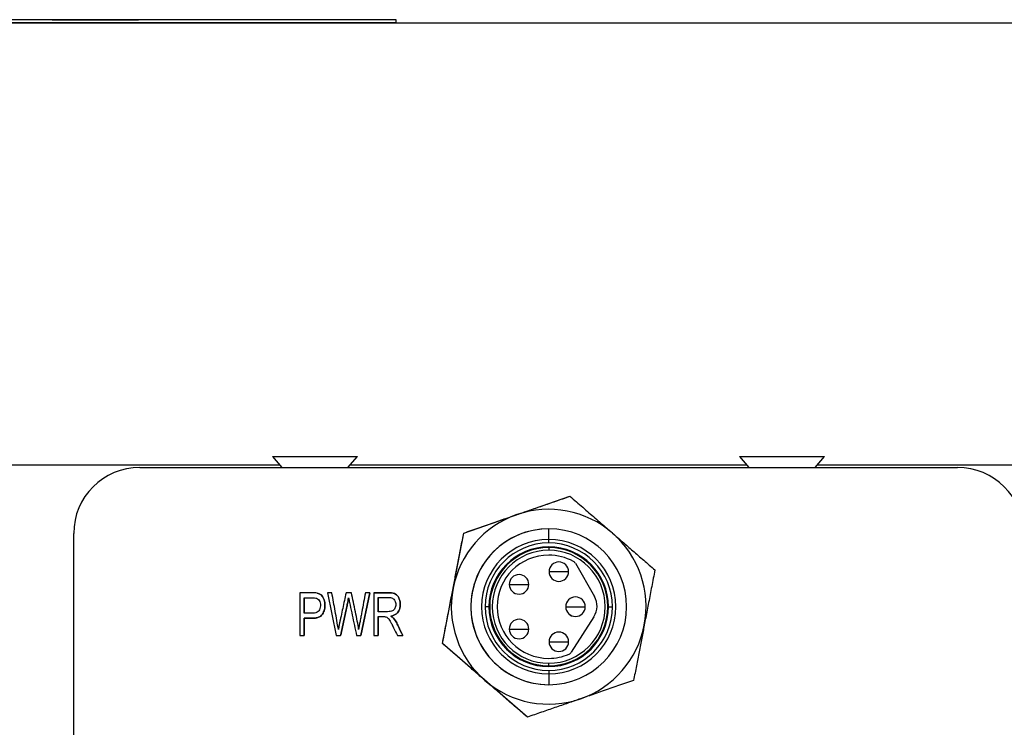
# Model space of a CAD drawing. Header units: inches. Extents: x 6.5 to 32.7, y 2.2 to 20.5.
# Tile 6 of 14: x 14.8 to 16.8, y 17.8 to 19.3. Entities that reach past the tile are written whole.
import ezdxf

# ---------------------------------------------------------------- set-up
doc = ezdxf.new("R2010")
doc.units = ezdxf.units.IN
doc.header["$MEASUREMENT"] = 0

msp = doc.modelspace()

# ---------------------------------------------------------------- linework, layer by layer
at = {"color": 7, "linetype": 'Continuous', "lineweight": 25}
for p, q in [((14.8841, 19.2767), (14.8841, 19.2763)), ((14.8841, 19.2767), (14.9714, 19.2767)), ((14.9714, 19.2767), (14.9714, 19.2763)), ((14.9714, 19.2767), (15.0587, 19.2767)), ((15.0587, 19.2767), (15.0587, 19.2763)), ((16.8538, 19.27), (12.1294, 19.27)), ((15.58, 19.2763), (13.43, 19.2763)), ((13.43, 19.2713), (15.58, 19.2713)), ((15.58, 19.2713), (15.58, 19.2763)), ((15.3296, 18.3944), (15.3486, 18.372)), ((15.3296, 18.3944), (15.4156, 18.3944)), ((15.4156, 18.3944), (15.5016, 18.3944)), ((15.4826, 18.372), (15.5016, 18.3944)), ((16.2745, 18.3944), (16.2935, 18.372)), ((16.2745, 18.3944), (16.3605, 18.3944)), ((16.3605, 18.3944), (16.4465, 18.3944)), ((16.4275, 18.372), (16.4465, 18.3944)), ((15.3448, 18.3765), (12.1294, 18.3765)), ((15.0617, 18.372), (16.7153, 18.372)), ((15.0617, 18.372), (15.0617, 18.372)), ((16.2897, 18.3765), (15.4864, 18.3765)), ((16.8538, 18.3765), (16.4312, 18.3765)), ((15.7167, 18.2394), (15.9315, 18.3137)), ((15.9315, 18.3137), (15.9315, 18.3137)), ((15.8886, 18.248), (15.8885, 18.248)), ((14.9278, 17.0217), (14.9278, 18.2382)), ((14.9279, 18.2382), (14.9278, 18.2382)), ((14.9279, 17.0217), (14.9279, 18.2382)), ((15.6737, 18.0162), (15.7167, 18.2394)), ((15.7167, 18.2394), (15.7167, 18.2394)), ((15.8886, 18.2264), (15.8886, 18.2264)), ((15.8886, 18.2193), (15.8886, 18.2264)), ((15.8886, 18.21), (15.8886, 18.2047)), ((15.8886, 18.2047), (15.8886, 18.2047)), ((15.8886, 18.1949), (15.8886, 18.1949)), ((15.8895, 18.1614), (15.9288, 18.1614)), ((15.9091, 18.181), (15.9091, 18.181)), ((15.9425, 18.1783), (15.981, 18.1112)), ((15.8286, 18.1554), (15.8285, 18.1554)), ((15.9091, 18.1417), (15.9091, 18.1417)), ((15.8089, 18.1357), (15.8483, 18.1357)), ((15.3851, 18.1187), (15.3851, 18.0321)), ((15.3939, 18.1085), (15.3939, 18.0775)), ((15.3939, 18.0775), (15.3939, 18.1085)), ((15.4501, 18.1187), (15.4411, 18.1187)), ((15.4411, 18.1187), (15.4588, 18.0321)), ((15.4894, 18.1187), (15.4787, 18.1187)), ((15.4838, 18.1082), (15.4838, 18.1082)), ((15.5084, 18.0321), (15.5267, 18.1187)), ((15.5267, 18.1187), (15.5084, 18.0321)), ((15.5267, 18.1187), (15.5178, 18.1187)), ((15.5351, 18.1187), (15.5351, 18.0321)), ((15.5439, 18.1091), (15.5439, 18.0805)), ((15.5439, 18.0805), (15.5439, 18.1091)), ((15.8286, 18.116), (15.8285, 18.116)), ((15.9427, 18.1102), (15.9426, 18.1102)), ((15.7528, 18.0905), (15.7528, 18.0905)), ((15.7677, 18.0905), (15.7599, 18.0905)), ((15.923, 18.0905), (15.9623, 18.0905)), ((16.0027, 18.0905), (16.0028, 18.0905)), ((16.0096, 18.0905), (16.0174, 18.0905)), ((15.3939, 18.0775), (15.3939, 18.0775)), ((15.4111, 18.0775), (15.3939, 18.0775)), ((15.3939, 18.0321), (15.3939, 18.0673)), ((15.3939, 18.0673), (15.3939, 18.0673)), ((15.3939, 18.0673), (15.3939, 18.0321)), ((15.5628, 18.0805), (15.5439, 18.0805)), ((15.5439, 18.0321), (15.5439, 18.0705)), ((15.5439, 18.0705), (15.5439, 18.0321)), ((15.5695, 18.0715), (15.5695, 18.0715)), ((15.5748, 18.0672), (15.5748, 18.0672)), ((15.8286, 18.0651), (15.8285, 18.0651)), ((15.9801, 18.0704), (15.9341, 17.9984)), ((15.9427, 18.0709), (15.9426, 18.0709)), ((15.4631, 18.0442), (15.4631, 18.0442)), ((15.5041, 18.0442), (15.5041, 18.0442)), ((15.8089, 18.0454), (15.8483, 18.0454)), ((15.3851, 18.0321), (15.3939, 18.0321)), ((15.4588, 18.0321), (15.4677, 18.0321)), ((15.5, 18.0321), (15.5084, 18.0321)), ((15.5351, 18.0321), (15.5439, 18.0321)), ((15.5827, 18.0321), (15.5937, 18.0321)), ((15.8286, 18.0257), (15.8285, 18.0257)), ((15.9091, 18.0394), (15.9091, 18.0394)), ((15.6737, 18.0162), (15.6737, 18.0162)), ((15.8454, 17.8674), (15.6737, 18.0162)), ((15.8895, 18.0197), (15.9288, 18.0197)), ((15.8886, 17.9862), (15.8886, 17.9862)), ((15.9091, 18.0001), (15.9091, 18.0001)), ((15.8886, 17.9764), (15.8886, 17.9764)), ((15.8886, 17.9711), (15.8886, 17.9764)), ((15.8886, 17.9618), (15.8886, 17.9547)), ((15.8886, 17.9547), (15.8886, 17.9547)), ((15.8885, 17.9331), (15.8886, 17.9331)), ((15.8454, 17.8674), (15.8455, 17.8674))]:
    msp.add_line(p, q, dxfattribs=at)
at = {"color": 8, "linetype": 'Continuous', "lineweight": 25}
for p, q in [((15.8886, 18.2264), (15.8886, 18.248)), ((15.731, 18.0905), (15.7311, 18.0905)), ((15.8886, 17.9547), (15.8886, 17.9331))]:
    msp.add_line(p, q, dxfattribs=at)
at = {"color": 7, "linetype": 'Continuous', "lineweight": 25}
for centre, radius, start, end in [((15.0617, 18.2382), 0.1339, 90, 180), ((15.0617, 18.2382), 0.1339, 90, 180), ((16.7153, 18.2382), 0.1339, 360, 90), ((15.8885, 18.0905), 0.1969, 49.0837, 109.0837), ((15.8885, 18.0905), 0.1969, 109.0837, 169.0837), ((15.8886, 18.0905), 0.1575, 90, 180), ((15.8885, 18.0905), 0.1575, 90, 169.0837), ((15.8886, 18.0905), 0.1575, 360, 90), ((15.8886, 18.0905), 0.1358, 90, 180), ((15.8886, 18.0905), 0.1358, 90, 180), ((15.8886, 18.0905), 0.1358, 360, 90), ((15.8885, 18.0905), 0.1969, 349.0837, 49.0837), ((15.8886, 18.0905), 0.1288, 90, 180), ((15.8886, 18.0905), 0.1209, 360, 180), ((15.8886, 18.0905), 0.1194, 90, 270), ((15.8886, 18.0905), 0.1142, 90, 180), ((15.8886, 18.0905), 0.1288, 360, 90), ((15.8886, 18.0905), 0.1194, 270, 90), ((15.8886, 18.0905), 0.1142, 360, 90), ((15.8886, 18.0905), 0.1142, 360, 90), ((15.8886, 18.0905), 0.1043, 90, 270), ((15.8886, 18.0905), 0.1043, 90, 270), ((15.8886, 18.0905), 0.1043, 61.3114, 90), ((15.9339, 18.1734), 0.00984, 29.8778, 61.3114), ((15.9091, 18.1614), 0.0197, 90, 270), ((15.9091, 18.1614), 0.0197, 90, 180), ((15.9091, 18.1614), 0.0197, 180, 270), ((15.9091, 18.1614), 0.0197, 360, 90), ((15.9091, 18.1614), 0.0197, 270, 0), ((15.8286, 18.1357), 0.0197, 90, 180), ((15.8285, 18.1357), 0.0197, 90, 270), ((15.8286, 18.1357), 0.0197, 360, 90), ((15.8885, 18.0905), 0.1969, 169.0837, 229.0837), ((15.8286, 18.1357), 0.0197, 180, 270), ((15.8286, 18.1357), 0.0197, 270, 0), ((15.8885, 18.0905), 0.1575, 169.0837, 270), ((15.9426, 18.0905), 0.0197, 90, 270), ((15.9427, 18.0905), 0.0197, 90, 180), ((15.9427, 18.0905), 0.0197, 360, 90), ((15.9469, 18.0916), 0.0394, 327.4538, 29.8778), ((15.8886, 18.0905), 0.1575, 180, 270), ((15.8886, 18.0905), 0.1358, 180, 270), ((15.8886, 18.0905), 0.1358, 180, 270), ((15.8886, 18.0905), 0.1288, 180, 270), ((15.8886, 18.0905), 0.1209, 180, 0), ((15.8886, 18.0905), 0.1142, 180, 270), ((15.8886, 18.0905), 0.1288, 270, 0), ((15.8886, 18.0905), 0.1142, 270, 0), ((15.8886, 18.0905), 0.1358, 270, 0), ((15.8886, 18.0905), 0.1142, 270, 0), ((15.8886, 18.0905), 0.1575, 270, 0), ((15.9427, 18.0905), 0.0197, 180, 270), ((15.9427, 18.0905), 0.0197, 270, 0), ((15.8286, 18.0454), 0.0197, 90, 180), ((15.8285, 18.0454), 0.0197, 90, 270), ((15.8286, 18.0454), 0.0197, 360, 90), ((15.8286, 18.0454), 0.0197, 180, 270), ((15.8286, 18.0454), 0.0197, 270, 0), ((15.8885, 18.0905), 0.1969, 289.0837, 349.0837), ((15.9091, 18.0197), 0.0197, 90, 270), ((15.9091, 18.0197), 0.0197, 90, 180), ((15.9091, 18.0197), 0.0197, 360, 90), ((15.9091, 18.0197), 0.0197, 180, 270), ((15.9091, 18.0197), 0.0197, 270, 0), ((15.8886, 18.0905), 0.1043, 270, 293.2047), ((15.9258, 18.0037), 0.00984, 293.2047, 327.4538), ((15.8885, 18.0905), 0.1969, 229.0837, 289.0837)]:
    msp.add_arc(centre, radius, start, end, dxfattribs=at)
for points, knots in [([(15.8241, 18.2766), (15.8283, 18.278), (15.8368, 18.281), (15.8496, 18.2854), (15.8627, 18.2899), (15.876, 18.2945), (15.8896, 18.2992), (15.9033, 18.304), (15.9174, 18.3088), (15.9268, 18.3121), (15.9315, 18.3137)], [0, 0, 0, 0, 0.1164499, 0.235207, 0.3563443, 0.4799303, 0.6060297, 0.7347035, 0.866009, 1, 1, 1, 1]), ([(15.9315, 18.3137), (15.9359, 18.31), (15.9445, 18.3025), (15.9572, 18.2915), (15.9698, 18.2806), (15.982, 18.27), (15.9941, 18.2596), (16.0058, 18.2494), (16.0136, 18.2426), (16.0174, 18.2393)], [0, 0, 0, 0, 0.152912, 0.302327, 0.448325, 0.590995, 0.730429, 0.866728, 1, 1, 1, 1]), ([(15.7167, 18.2394), (15.7222, 18.2413), (15.7329, 18.245), (15.7489, 18.2505), (15.7645, 18.256), (15.7799, 18.2613), (15.7949, 18.2665), (15.8096, 18.2716), (15.8193, 18.2749), (15.8241, 18.2766)], [0, 0, 0, 0, 0.1529124, 0.3023269, 0.4483251, 0.5909945, 0.7304287, 0.8667281, 1, 1, 1, 1]), ([(15.6952, 18.1278), (15.6961, 18.1322), (15.6978, 18.141), (15.7003, 18.1543), (15.7029, 18.1679), (15.7056, 18.1817), (15.7083, 18.1958), (15.7111, 18.2101), (15.7139, 18.2247), (15.7158, 18.2345), (15.7167, 18.2394)], [0, 0, 0, 0, 0.11645, 0.235207, 0.356344, 0.47993, 0.60603, 0.734704, 0.866009, 1, 1, 1, 1]), ([(16.0174, 18.2393), (16.0208, 18.2364), (16.0276, 18.2305), (16.0378, 18.2216), (16.0483, 18.2126), (16.0589, 18.2034), (16.0697, 18.194), (16.0808, 18.1844), (16.092, 18.1747), (16.0995, 18.1682), (16.1033, 18.1649)], [0, 0, 0, 0, 0.11645, 0.235207, 0.356344, 0.47993, 0.60603, 0.734704, 0.866009, 1, 1, 1, 1]), ([(16.1033, 18.1649), (16.1022, 18.1592), (16.1001, 18.1481), (16.0969, 18.1315), (16.0937, 18.1152), (16.0907, 18.0993), (16.0876, 18.0836), (16.0847, 18.0683), (16.0828, 18.0583), (16.0818, 18.0533)], [0, 0, 0, 0, 0.1529124, 0.3023269, 0.4483251, 0.5909945, 0.7304287, 0.8667281, 1, 1, 1, 1]), ([(15.6737, 18.0162), (15.6748, 18.0219), (15.6769, 18.033), (15.6801, 18.0496), (15.6833, 18.0659), (15.6863, 18.0818), (15.6894, 18.0975), (15.6923, 18.1128), (15.6943, 18.1228), (15.6952, 18.1278)], [0, 0, 0, 0, 0.152912, 0.302327, 0.448325, 0.590995, 0.730429, 0.866728, 1, 1, 1, 1]), ([(15.4203, 18.1178), (15.4186, 18.1182), (15.4164, 18.1185), (15.4109, 18.1187), (15.4075, 18.1187), (15.3979, 18.1187), (15.3915, 18.1187), (15.3851, 18.1187)], [0, 0, 0, 0, 0.25, 0.25, 0.5, 0.5, 1, 1, 1, 1]), ([(15.3939, 18.0673), (15.399, 18.0673), (15.4042, 18.0673), (15.4119, 18.0673), (15.4144, 18.0673), (15.4189, 18.0679), (15.4209, 18.0684), (15.4263, 18.0705), (15.429, 18.0726), (15.4328, 18.0783), (15.4348, 18.083), (15.4356, 18.0885), (15.4359, 18.0923), (15.4359, 18.0944), (15.4355, 18.1002), (15.4347, 18.1038), (15.4306, 18.1132), (15.4264, 18.1165), (15.4203, 18.1178)], [0, 0, 0, 0, 0.125, 0.125, 0.1875, 0.1875, 0.25, 0.25, 0.375, 0.375, 0.5, 0.5625, 0.5625, 0.625, 0.625, 0.75, 0.75, 1, 1, 1, 1]), ([(15.4203, 18.1178), (15.4264, 18.1165), (15.4306, 18.1132), (15.4346, 18.1038), (15.4355, 18.1002), (15.4359, 18.0944), (15.4359, 18.0923), (15.4356, 18.0885), (15.4348, 18.083), (15.4328, 18.0783), (15.429, 18.0726), (15.4263, 18.0705), (15.4209, 18.0684), (15.4189, 18.0679), (15.4144, 18.0673), (15.4119, 18.0673), (15.4042, 18.0673), (15.399, 18.0673), (15.3939, 18.0673)], [0, 0, 0, 0, 0.25, 0.25, 0.375, 0.375, 0.4375, 0.4375, 0.5, 0.625, 0.625, 0.75, 0.75, 0.8125, 0.8125, 0.875, 0.875, 1, 1, 1, 1]), ([(15.3939, 18.1085), (15.3987, 18.1085), (15.4036, 18.1085), (15.4108, 18.1085), (15.4133, 18.1085), (15.4169, 18.1082), (15.4182, 18.108), (15.4191, 18.1077)], [0, 0, 0, 0, 0.5, 0.5, 0.75, 0.75, 1, 1, 1, 1]), ([(15.4191, 18.1077), (15.4205, 18.1072), (15.4217, 18.1064), (15.4238, 18.1042), (15.4247, 18.1027), (15.4261, 18.0994), (15.4265, 18.0976), (15.4269, 18.0935), (15.4268, 18.0913), (15.426, 18.0856), (15.4246, 18.0826), (15.4197, 18.0785), (15.416, 18.0775), (15.4111, 18.0775)], [0, 0, 0, 0, 0.125, 0.125, 0.25, 0.25, 0.375, 0.375, 0.5, 0.5, 0.75, 0.75, 1, 1, 1, 1]), ([(15.4631, 18.0442), (15.4614, 18.0564), (15.459, 18.0689), (15.4545, 18.0938), (15.4523, 18.1062), (15.4501, 18.1187)], [0, 0, 0, 0, 0.5, 0.5, 1, 1, 1, 1]), ([(15.4787, 18.1187), (15.4765, 18.1082), (15.4731, 18.0925), (15.4691, 18.0742), (15.4673, 18.0657), (15.4665, 18.0622), (15.4663, 18.0612), (15.4661, 18.0605), (15.4661, 18.0603), (15.4656, 18.0579), (15.4646, 18.0527), (15.4631, 18.0442)], [0, 0, 0, 0, 0.5, 0.75, 0.875, 0.90625, 0.921875, 0.921875, 0.9375, 0.9375, 1, 1, 1, 1]), ([(15.4677, 18.0321), (15.4704, 18.0445), (15.4744, 18.0631), (15.479, 18.0848), (15.481, 18.0941), (15.482, 18.0987), (15.4824, 18.1003), (15.4831, 18.104), (15.4834, 18.106), (15.4838, 18.1082)], [0, 0, 0, 0, 0.5, 0.75, 0.875, 0.875, 0.9375, 0.9375, 1, 1, 1, 1]), ([(15.4838, 18.1082), (15.4834, 18.106), (15.4831, 18.104), (15.4823, 18.1003), (15.482, 18.0987), (15.481, 18.0941), (15.479, 18.0848), (15.4744, 18.0631), (15.4704, 18.0445), (15.4677, 18.0321)], [0, 0, 0, 0, 0.0625, 0.0625, 0.125, 0.125, 0.25, 0.5, 1, 1, 1, 1]), ([(15.4838, 18.1082), (15.484, 18.1074), (15.4844, 18.105), (15.4853, 18.1008), (15.486, 18.0975), (15.4864, 18.0957), (15.4883, 18.0871), (15.4927, 18.0665), (15.497, 18.0458), (15.5, 18.0321)], [0, 0, 0, 0, 0.125, 0.1875, 0.1875, 0.25, 0.25, 0.5, 1, 1, 1, 1]), ([(15.5041, 18.0442), (15.5035, 18.0498), (15.5026, 18.0556), (15.5004, 18.0677), (15.4991, 18.0741), (15.4949, 18.0932), (15.4921, 18.1059), (15.4894, 18.1187)], [0, 0, 0, 0, 0.25, 0.25, 0.5, 0.5, 1, 1, 1, 1]), ([(15.5178, 18.1187), (15.5154, 18.1059), (15.5124, 18.0898), (15.5094, 18.0738), (15.5082, 18.0674), (15.5076, 18.0641), (15.5058, 18.0547), (15.5048, 18.0491), (15.5041, 18.0442)], [0, 0, 0, 0, 0.5, 0.625, 0.625, 0.75, 0.75, 1, 1, 1, 1]), ([(15.5695, 18.0715), (15.574, 18.0723), (15.5777, 18.0738), (15.5833, 18.0784), (15.5854, 18.0815), (15.5873, 18.0868), (15.5877, 18.0887), (15.5883, 18.0926), (15.5884, 18.0948), (15.588, 18.1011), (15.587, 18.105), (15.5836, 18.112), (15.5814, 18.1145), (15.5759, 18.1176), (15.5722, 18.1184), (15.5647, 18.1187), (15.5619, 18.1187), (15.5566, 18.1187), (15.5485, 18.1187), (15.5404, 18.1187), (15.5351, 18.1187)], [0, 0, 0, 0, 0.125, 0.125, 0.25, 0.25, 0.3125, 0.3125, 0.375, 0.375, 0.5, 0.5, 0.625, 0.625, 0.75, 0.75, 0.8125, 0.8125, 0.875, 1, 1, 1, 1]), ([(15.5351, 18.1187), (15.5404, 18.1187), (15.5485, 18.1187), (15.5566, 18.1187), (15.5619, 18.1187), (15.5647, 18.1187), (15.5722, 18.1184), (15.5759, 18.1176), (15.5814, 18.1145), (15.5836, 18.112), (15.587, 18.105), (15.588, 18.1011), (15.5884, 18.0948), (15.5883, 18.0926), (15.5877, 18.0887), (15.5873, 18.0868), (15.5853, 18.0815), (15.5833, 18.0784), (15.5776, 18.0738), (15.574, 18.0723), (15.5695, 18.0715)], [0, 0, 0, 0, 0.125, 0.1875, 0.1875, 0.25, 0.25, 0.375, 0.375, 0.5, 0.5, 0.625, 0.625, 0.6875, 0.6875, 0.75, 0.75, 0.875, 0.875, 1, 1, 1, 1]), ([(15.5439, 18.1091), (15.5506, 18.1091), (15.5573, 18.1091), (15.5657, 18.1091), (15.5673, 18.1091), (15.5702, 18.1086), (15.5714, 18.1082), (15.5748, 18.1065), (15.5764, 18.1047), (15.5786, 18.1005), (15.5792, 18.0981), (15.5792, 18.0925), (15.5787, 18.0898), (15.5763, 18.085), (15.5746, 18.0832), (15.57, 18.081), (15.5669, 18.0805), (15.5628, 18.0805)], [0, 0, 0, 0, 0.25, 0.25, 0.3125, 0.3125, 0.375, 0.375, 0.5, 0.5, 0.625, 0.625, 0.75, 0.75, 0.875, 0.875, 1, 1, 1, 1]), ([(15.5439, 18.0705), (15.5467, 18.0705), (15.5495, 18.0705), (15.5538, 18.0705), (15.5553, 18.0705), (15.5575, 18.0704), (15.5584, 18.0703), (15.559, 18.0701)], [0, 0, 0, 0, 0.5, 0.5, 0.75, 0.75, 1, 1, 1, 1]), ([(15.559, 18.0701), (15.5604, 18.0697), (15.5618, 18.0689), (15.5646, 18.0664), (15.5661, 18.0643), (15.5688, 18.0597), (15.5699, 18.0579), (15.5722, 18.0535), (15.5735, 18.0509), (15.5774, 18.0428), (15.58, 18.0374), (15.5827, 18.0321)], [0, 0, 0, 0, 0.25, 0.25, 0.5, 0.5, 0.625, 0.625, 0.75, 0.75, 1, 1, 1, 1]), ([(15.5937, 18.0321), (15.5907, 18.0383), (15.5876, 18.0445), (15.583, 18.0539), (15.5815, 18.0571), (15.5783, 18.0627), (15.5766, 18.0651), (15.5748, 18.0672)], [0, 0, 0, 0, 0.5, 0.5, 0.75, 0.75, 1, 1, 1, 1]), ([(15.5748, 18.0672), (15.5766, 18.0651), (15.5783, 18.0627), (15.5815, 18.0571), (15.583, 18.0539), (15.5876, 18.0445), (15.5907, 18.0383), (15.5937, 18.0321)], [0, 0, 0, 0, 0.25, 0.25, 0.5, 0.5, 1, 1, 1, 1]), ([(16.0818, 18.0533), (16.081, 18.0489), (16.0793, 18.0401), (16.0767, 18.0268), (16.0741, 18.0132), (16.0714, 17.9994), (16.0687, 17.9853), (16.0659, 17.971), (16.0631, 17.9564), (16.0612, 17.9466), (16.0603, 17.9417)], [0, 0, 0, 0, 0.11645, 0.235207, 0.356344, 0.47993, 0.60603, 0.734704, 0.866009, 1, 1, 1, 1]), ([(15.7596, 17.9418), (15.7562, 17.9447), (15.7494, 17.9506), (15.7392, 17.9595), (15.7287, 17.9685), (15.7181, 17.9777), (15.7073, 17.9871), (15.6962, 17.9967), (15.685, 18.0064), (15.6775, 18.0129), (15.6737, 18.0162)], [0, 0, 0, 0, 0.11645, 0.235207, 0.356344, 0.47993, 0.60603, 0.734704, 0.866009, 1, 1, 1, 1]), ([(15.8455, 17.8674), (15.8411, 17.8711), (15.8325, 17.8786), (15.8198, 17.8896), (15.8072, 17.9005), (15.795, 17.9111), (15.7829, 17.9215), (15.7712, 17.9317), (15.7634, 17.9385), (15.7596, 17.9418)], [0, 0, 0, 0, 0.152912, 0.302327, 0.448325, 0.590995, 0.730429, 0.866728, 1, 1, 1, 1]), ([(16.0603, 17.9417), (16.0548, 17.9398), (16.0441, 17.9361), (16.0281, 17.9306), (16.0125, 17.9251), (15.9971, 17.9198), (15.9821, 17.9146), (15.9674, 17.9095), (15.9577, 17.9062), (15.9529, 17.9045)], [0, 0, 0, 0, 0.152912, 0.302327, 0.448325, 0.590995, 0.730429, 0.866728, 1, 1, 1, 1]), ([(15.9529, 17.9045), (15.9487, 17.9031), (15.9402, 17.9001), (15.9274, 17.8957), (15.9143, 17.8912), (15.901, 17.8866), (15.8874, 17.8819), (15.8737, 17.8771), (15.8596, 17.8723), (15.8502, 17.869), (15.8455, 17.8674)], [0, 0, 0, 0, 0.11645, 0.235207, 0.356344, 0.47993, 0.60603, 0.734704, 0.866009, 1, 1, 1, 1])]:
    msp.add_open_spline(points, degree=3, knots=knots, dxfattribs=at)
for points in [[(15.5748, 18.0672), (15.5736, 18.0686), (15.5719, 18.07), (15.5695, 18.0715)], [(15.5695, 18.0715), (15.5719, 18.07), (15.5736, 18.0686), (15.5748, 18.0672)]]:
    msp.add_open_spline(points, degree=3, dxfattribs=at)

doc.saveas('drawing.dxf')
